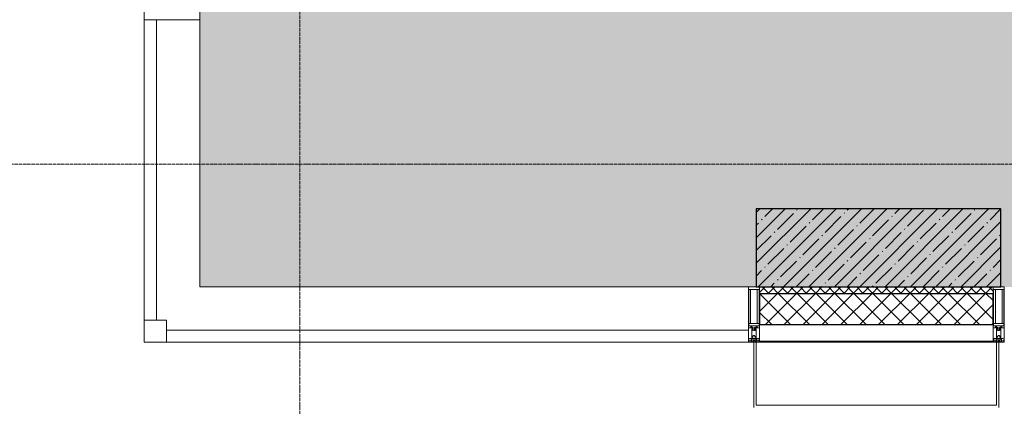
# Model space of a CAD drawing. Header units: millimetres. Extents: x -547442 to 178656, y -69521 to 11064.
# Tile 87 of 256: x -193563 to -189138, y -40814 to -39077. Entities that reach past the tile are written whole.
import ezdxf

# ---------------------------------------------------------------- set-up
doc = ezdxf.new("R2010")
doc.units = ezdxf.units.MM
doc.linetypes.add('-D1d1-15x02', pattern=[19, 15, -2, 0, -2])
for name, color, linetype, lineweight in [('_0', 7, 'Continuous', 13), ('A-COLS', 7, 'Continuous', 5), ('A-DETL-GENF', 7, 'Continuous', 5), ('A-GLAZ-CURT', 8, 'Continuous', 5), ('A-GLAZ-CWMG', 8, 'Continuous', 5), ('A-WALL', 7, 'Continuous', 5), ('A-WALL-FNSH', 8, 'Continuous', 5), ('I-WALL', 7, 'Continuous', 5), ('S-COLS', 7, 'Continuous', 5), ('S-GRID', 7, 'Continuous', 5)]:
    doc.layers.add(name, color=color, linetype=linetype, lineweight=lineweight)

# ---------------------------------------------------------------- blocks, each defined once
blk = doc.blocks.new('System Panel - A_PAN_Glass-5113945-50_AS_M_L04')
at = {"layer": 'A-GLAZ-CURT'}
for p, q in [((1307.5, 0), (-1307.5, 0)), ((-1307.5, 0), (-1307.5, -55)), ((1307.5, -55), (1307.5, 0)), ((-1307.5, -55), (1307.5, -55))]:
    blk.add_line(p, q, dxfattribs=at)
blk = doc.blocks.new('Rectangular Mullion - R_StandardFrame_50Wx250H-3595077-50_AS_M_L04')
at = {"layer": 'A-GLAZ-CWMG'}
blk.add_line((450, -500), (1965, -500), dxfattribs=at)
blk = doc.blocks.new('Quad Corner Mullion - Q_0_100_-50-4053658-50_AS_M_L04')
at = {"layer": 'A-GLAZ-CWMG', "lineweight": 9}
for p, q in [((-100, 100), (0, 100)), ((-100, 0), (-100, 100)), ((0, 100), (0, 0)), ((0, 0), (-100, 0))]:
    blk.add_line(p, q, dxfattribs=at)
blk = doc.blocks.new('Rectangular Mullion - 50Wx250H-2623690-50_AS_M_L04')
at = {"layer": 'A-DETL-GENF'}
for p, q in [((-25, 65.2), (-25, 250)), ((-25, 250), (0, 250)), ((-23, 237.3), (0, 237.3)), ((-23, 237.3), (-23, 73.6)), ((-14.9, 84), (-14.9, 237.3)), ((25, 250), (0, 250)), ((23, 237.3), (0, 237.3)), ((14.9, 84), (14.9, 237.3)), ((23, 237.3), (23, 73.6)), ((25, 65.2), (25, 250)), ((-14, 65.2), (-25, 65.2)), ((0, 84), (-23, 84)), ((-0.5, 73.6), (-23, 73.6)), ((-14, 71.3), (-14, 65.2)), ((-10, 71.3), (-14, 71.3)), ((-10, 53), (-10, 71.3)), ((-8.7, 53), (-10, 53)), ((-10, 53), (-10, 17)), ((-8.7, 53), (-7, 54.7)), ((-7, 65.2), (-5.9, 67.3)), ((-7, 65.2), (-7, 54.7)), ((-4.1, 67.3), (-5.9, 67.3)), ((-4.1, 67.3), (-2.9, 65.1)), ((-2.9, 65.1), (-2.9, 54.6)), ((-1.3, 53), (-2.9, 54.6)), ((0, 53), (-1.3, 53)), ((0, 84), (23, 84)), ((0, 53), (1.3, 53)), ((0.5, 73.6), (23, 73.6)), ((1.3, 53), (2.9, 54.6)), ((4.1, 67.3), (2.9, 65.1)), ((2.9, 65.1), (2.9, 54.6)), ((4.1, 67.3), (5.9, 67.3)), ((7, 65.2), (5.9, 67.3)), ((7, 65.2), (7, 54.7)), ((8.7, 53), (7, 54.7)), ((8.7, 53), (10, 53)), ((10, 71.3), (14, 71.3)), ((10, 53), (10, 71.3)), ((10, 53), (10, 17)), ((14, 71.3), (14, 65.2)), ((14, 65.2), (25, 65.2)), ((-23.8, 14.6), (-25, 14.2)), ((-25, 0), (-25, 14.2)), ((-22.3, 17), (-23.8, 17)), ((-23.8, 17), (-23.8, 14.6)), ((-22.5, 10.6), (-23.8, 14.6)), ((-22.5, 10.6), (-23.7, 9.9)), ((-23.7, 1.3), (-23.7, 9.9)), ((-23.7, 1.3), (-11.8, 1.3)), ((-23.2, 10.2), (-22.5, 8)), ((-22.5, 8), (-22.5, 4.5)), ((-21.3, 4.5), (-22.5, 4.5)), ((-22.3, 17), (-22.3, 16)), ((-22.3, 16), (-21.3, 16)), ((-19, 17.6), (-21.3, 16)), ((-21.3, 4.5), (-21.3, 6.5)), ((-21.3, 6.5), (-14.2, 6.5)), ((-18.4, 16.6), (-19, 17.6)), ((-7.4, 16.6), (-18.4, 16.6)), ((-14.2, 6.5), (-14.2, 4.5)), ((-13.2, 4.5), (-14.2, 4.5)), ((-13.2, 4.5), (-12.2, 7.2)), ((-12.7, 7.6), (-11.3, 11.4)), ((-12.7, 7.6), (-11.8, 6.9)), ((-12.2, 9), (-12.2, 14.8)), ((-12.2, 14.8), (0, 14.8)), ((-11.8, 1.3), (-11.8, 6.9)), ((-10.5, 11.2), (-11.3, 11.4)), ((-10.5, 1.5), (-10.5, 11.2)), ((-4.8, 1.5), (-10.5, 1.5)), ((-10, 17), (-7.5, 17)), ((-8.5, 23), (-1.5, 30)), ((-8.5, 18.5), (-8.5, 23)), ((-7.5, 18.5), (-8.5, 18.5)), ((-7.5, 17), (-7.5, 18.5)), ((-7.4, 18), (-7.4, 16.6)), ((-2.6, 18), (-7.4, 18)), ((0, 8), (-4.8, 8)), ((-4.8, 1.5), (-4.8, 8)), ((-2.6, 18), (-2.6, 16.8)), ((-2.6, 16.8), (0, 16.8)), ((-1.5, 30), (0, 30)), ((1.5, 30), (0, 30)), ((2.6, 16.8), (0, 16.8)), ((0, 14.8), (0, 16.8)), ((0, 14.8), (0, 16.8)), ((12.2, 14.8), (0, 14.8)), ((0, 0), (0, 8)), ((0, 8), (4.8, 8)), ((0, 0), (0, 8)), ((8.5, 23), (1.5, 30)), ((2.6, 18), (2.6, 16.8)), ((2.6, 18), (7.4, 18)), ((4.8, 1.5), (4.8, 8)), ((4.8, 1.5), (10.5, 1.5)), ((7.4, 18), (7.4, 16.6)), ((7.4, 16.6), (18.4, 16.6)), ((7.5, 18.5), (8.5, 18.5)), ((7.5, 17), (7.5, 18.5)), ((10, 17), (7.5, 17)), ((8.5, 18.5), (8.5, 23)), ((10.5, 11.2), (11.3, 11.4)), ((10.5, 1.5), (10.5, 11.2)), ((12.7, 7.6), (11.3, 11.4)), ((12.7, 7.6), (11.8, 6.9)), ((11.8, 1.3), (11.8, 6.9)), ((23.7, 1.3), (11.8, 1.3)), ((12.2, 9), (12.2, 14.8)), ((13.2, 4.5), (12.2, 7.2)), ((13.2, 4.5), (14.2, 4.5)), ((21.3, 6.5), (14.2, 6.5)), ((14.2, 6.5), (14.2, 4.5)), ((18.4, 16.6), (19, 17.6)), ((19, 17.6), (21.3, 16)), ((22.3, 16), (21.3, 16)), ((21.3, 4.5), (21.3, 6.5)), ((21.3, 4.5), (22.5, 4.5)), ((22.3, 17), (22.3, 16)), ((22.3, 17), (23.8, 17)), ((22.5, 10.6), (23.8, 14.6)), ((22.5, 10.6), (23.7, 9.9)), ((23.2, 10.2), (22.5, 8)), ((22.5, 8), (22.5, 4.5)), ((23.7, 1.3), (23.7, 9.9)), ((23.8, 17), (23.8, 14.6)), ((23.8, 14.6), (25, 14.2)), ((25, 0), (25, 14.2)), ((-25, 0), (0, 0)), ((25, 0), (0, 0))]:
    blk.add_line(p, q, dxfattribs=at)
for centre, start, end in [((-0.5, 73.1), 360, 90), ((0.5, 73.1), 90, 180)]:
    blk.add_arc(centre, 0.5, start, end, dxfattribs=at)
blk = doc.blocks.new('Rectangular Mullion - R_StandardFrame_50Wx250H-4049022-50_AS_M_L04')
at = {"layer": 'A-GLAZ-CWMG', "lineweight": 9}
for p, q in [((-25, 0), (-25, 250)), ((-25, 250), (25, 250)), ((25, 250), (25, 0)), ((25, 0), (-25, 0))]:
    blk.add_line(p, q, dxfattribs=at)
blk = doc.blocks.new('System Panel - A_PAN_Glass-5023605-50_AS_M_L04')
at = {"layer": 'A-GLAZ-CURT'}
for p, q in [((675, 55), (-675, 55)), ((-675, 55), (-675, 0)), ((675, 0), (675, 55)), ((-675, 0), (675, 0))]:
    blk.add_line(p, q, dxfattribs=at)
blk = doc.blocks.new('Rectangular Mullion - R_StandardFrame_50Wx250H-3046173-50_AS_M_L04')
at = {"layer": 'A-GLAZ-CWMG'}
blk.add_line((-500, -500), (-500, 700), dxfattribs=at)
blk = doc.blocks.new('Rectangular Mullion - R_StandardFrame_50Wx250H-5022729-50_AS_M_L04')
at = {"layer": 'A-GLAZ-CWMG', "lineweight": 9}
for p, q in [((-25, -250), (-25, 0)), ((-25, 0), (25, 0)), ((25, 0), (25, -250)), ((25, -250), (-25, -250))]:
    blk.add_line(p, q, dxfattribs=at)
blk = doc.blocks.new('Rectangular Mullion - R_StandardFrame_50Wx250H-3805167-50_AS_M_L04')
at = {"layer": 'A-GLAZ-CWMG'}
blk.add_line((-500, -500), (450, -500), dxfattribs=at)
blk = doc.blocks.new('Импост_1 - Импост_1-3818161-50_AS_M_L04')
at = {"layer": 'A-WALL'}
for p, q in [((-450, -550), (-450, 650)), ((2015, -550), (-450, -550))]:
    blk.add_line(p, q, dxfattribs=at)
blk = doc.blocks.new('RST_AR_KMN_R22_B3_FCD_rvt-1-50_AS_M_L04')
at = {"layer": 'A-WALL'}
h = blk.add_hatch(dxfattribs=at)
h.set_pattern_fill('FP_6', color=256, style=0, pattern_type=2)
h.set_pattern_definition([(45, (0, 0), (-21.2132, 21.2132), []), (135, (0, 0), (-21.2132, -21.2132), [])])
h.paths.add_polyline_path([(2015, -530), (3065, -530), (3065, -500), (2015, -500.8)])
h = blk.add_hatch(dxfattribs=at)
h.set_pattern_fill('FP_7', color=256, style=0, pattern_type=2)
h.set_pattern_definition([(45, (0, 0), (-42.4264, 42.4264), []), (135, (0, 0), (-42.4264, -42.4264), [])])
h.paths.add_polyline_path([(2015, -670), (3065, -670), (3065, -530), (2015, -530)])
at = {"layer": 'A-COLS', "lineweight": 18}
for p, q in [((1990, -750), (1990, -1042.7)), ((2000, -750), (1990, -750)), ((2000, -1032.6), (2000, -750)), ((3090, -750), (3080, -750)), ((3080, -750), (3080, -1032.6)), ((3090, -1042.7), (3090, -750)), ((3080, -1032.6), (2000, -1032.6))]:
    blk.add_line(p, q, dxfattribs=at)
at = {"layer": 'A-WALL'}
for p, q in [((3065, -500), (2015, -500)), ((2015, -500), (2015, -530)), ((3065, -530), (3065, -500)), ((2015, -670), (2015, -745)), ((3065, -745), (3065, -670)), ((2015, -745), (3065, -745))]:
    blk.add_line(p, q, dxfattribs=at)
at = {"layer": 'A-WALL', "lineweight": 25}
for p, q in [((2015, -530), (2015, -670)), ((2015, -530), (3065, -530)), ((3065, -670), (3065, -530)), ((2015, -670), (3065, -670))]:
    blk.add_line(p, q, dxfattribs=at)
at = {"layer": 'A-WALL-FNSH'}
for p, q in [((2015, -745), (2015, -750)), ((2015, -750), (3065, -750)), ((3065, -750), (3065, -745))]:
    blk.add_line(p, q, dxfattribs=at)
at = {"layer": 'A-GLAZ-CURT', "lineweight": 5}
for name, p, rotation in [('System Panel - A_PAN_Glass-5023605-50_AS_M_L04', (-750, 25), 269.9999999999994), ('System Panel - A_PAN_Glass-5113945-50_AS_M_L04', (657.5, -750), 180)]:
    blk.add_blockref(name, p, dxfattribs=dict(at, rotation=rotation))
at = {"layer": 'A-GLAZ-CWMG', "lineweight": 5, "extrusion": (0, 0, -1), "rotation": 270.0000000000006}
blk.add_blockref('Rectangular Mullion - R_StandardFrame_50Wx250H-5022729-50_AS_M_L04', (750, 725), dxfattribs=at)
at = {"layer": 'A-GLAZ-CWMG', "lineweight": 5}
for name in ['Rectangular Mullion - R_StandardFrame_50Wx250H-3046173-50_AS_M_L04', 'Rectangular Mullion - R_StandardFrame_50Wx250H-3805167-50_AS_M_L04', 'Rectangular Mullion - R_StandardFrame_50Wx250H-3595077-50_AS_M_L04']:
    blk.add_blockref(name, (0, 0), dxfattribs=at)
at = {"layer": 'A-GLAZ-CWMG', "lineweight": 5, "extrusion": (0, 0, -1)}
for name, p in [('Rectangular Mullion - 50Wx250H-2623690-50_AS_M_L04', (-1990, -750)), ('Rectangular Mullion - R_StandardFrame_50Wx250H-4049022-50_AS_M_L04', (-1990, -750)), ('Rectangular Mullion - 50Wx250H-2623690-50_AS_M_L04', (-3090, -750)), ('Rectangular Mullion - R_StandardFrame_50Wx250H-4049022-50_AS_M_L04', (-3090, -750)), ('Quad Corner Mullion - Q_0_100_-50-4053658-50_AS_M_L04', (750, -750))]:
    blk.add_blockref(name, p, dxfattribs=at)
at = {"layer": 'A-WALL', "lineweight": 5}
blk.add_blockref('Импост_1 - Импост_1-3818161-50_AS_M_L04', (-50, 50), dxfattribs=at)

msp = doc.modelspace()

# ---------------------------------------------------------------- hatches: boundary and pattern name
at = {"layer": '_0', "transparency": 33554534}
h = msp.add_hatch(color=252, dxfattribs=at)
h.dxf.hatch_style = 1
h.paths.add_polyline_path([(-186002.9, -33026.5), (-186002.9, -29776.5), (-183952.9, -29776.5), (-183952.9, -25726.5), (-179002.9, -25726.5), (-179002.9, -27226.5), (-177452.9, -27226.5), (-177452.9, -20826.5), (-185852.9, -20826.5), (-185852.9, -19026.5), (-187502.9, -19026.5), (-187502.9, -17026.5), (-182952.9, -17026.5), (-182952.9, -18726.5), (-163952.9, -18726.5), (-163952.9, -17026.5), (-160672.9, -17026.5), (-160672.9, -19026.5), (-161752.9, -19026.5), (-161752.9, -20826.5), (-169752.9, -20826.5), (-169752.9, -29776.5), (-161802.9, -29776.5), (-161802.9, -30176.5), (-161302.9, -30176.5), (-161302.9, -33026.5), (-163452.9, -33026.5), (-163452.9, -31876.5), (-183852.9, -31876.5), (-183852.9, -33026.5)], flags=16)
h.paths.add_polyline_path([(-192753.7, -10325.7), (-154802.1, -10325.7), (-154802.1, -40277.3), (-192753.7, -40277.3)])
at = {"layer": 'S-COLS'}
h = msp.add_hatch(dxfattribs=at)
h.set_pattern_fill('FP_1', color=256, style=0, pattern_type=2)
h.set_pattern_definition([(45, (-192252.935, -39776.5), (-57.0246, 57.0246), []), (45, (-192195.91, -39776.5), (-57.0246, 57.0246), [100.806, -20.161, 3.353, -16.808])])
h.paths.add_polyline_path([(-190252.9, -40276.5), (-189152.9, -40276.5), (-189152.9, -39926.5), (-190252.9, -39926.5), (-190252.9, -40262.5)])

# ---------------------------------------------------------------- linework, layer by layer
at = {"layer": 'I-WALL'}
for p, q in [((-192753.7, -40277.3), (-192753.7, -39076.5)), ((-192752.9, -39076.5), (-192752.9, -40276.5)), ((-190287.9, -40277.3), (-192753.7, -40277.3)), ((-192752.9, -40276.5), (-190287.9, -40276.5))]:
    msp.add_line(p, q, dxfattribs=at)
at = {"layer": 'S-COLS', "lineweight": 25}
for p, q in [((-189152.9, -39926.5), (-190252.9, -39926.5)), ((-190252.9, -39926.5), (-190252.9, -40276.5)), ((-189152.9, -40276.5), (-189152.9, -39926.5)), ((-190252.9, -40276.5), (-189152.9, -40276.5))]:
    msp.add_line(p, q, dxfattribs=at)
at = {"layer": 'S-GRID', "linetype": '-D1d1-15x02'}
for p, q in [((-192302.9, -42472.4), (-192302.9, -9046.8)), ((-195323.9, -39726.5), (-153344.6, -39726.5))]:
    msp.add_line(p, q, dxfattribs=at)

# ---------------------------------------------------------------- block references
at = {"lineweight": 5}
msp.add_blockref('RST_AR_KMN_R22_B3_FCD_rvt-1-50_AS_M_L04', (-192252.9, -39776.5), dxfattribs=at)

doc.saveas('drawing.dxf')
